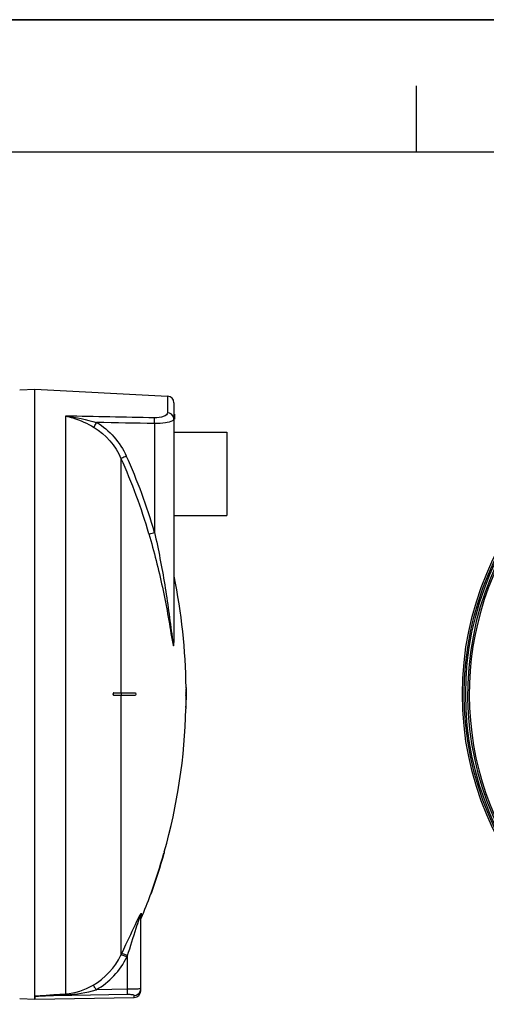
# Model space of a CAD drawing. Header units: millimetres. Extents: x 0 to 297, y 0 to 210.
# Tile 13 of 23: x 193 to 228, y 136 to 210. Entities that reach past the tile are written whole.
import ezdxf

# ---------------------------------------------------------------- set-up
doc = ezdxf.new("R2010")
doc.units = ezdxf.units.MM
doc.header["$LTSCALE"] = 16.335
doc.layers.get('0').update_dxf_attribs({"linetype": 'CONTINUOUS'})
doc.layers.add('08_SURFACES', color=7, linetype='CONTINUOUS')
doc.layers.add('AXES_REF', color=7, linetype='CONTINUOUS')

# ---------------------------------------------------------------- blocks, each defined once
blk = doc.blocks.new('MARGEA4_BL0', base_point=(148.514, 105.014))
at = {"color": 7, "linetype": 'Continuous'}
for p, q in [((297.014, 210.014), (0.014, 210.014)), ((222.764, 205.014), (222.764, 200.014)), ((287.014, 200.014), (10.014, 200.014))]:
    blk.add_line(p, q, dxfattribs=at)

msp = doc.modelspace()

# ---------------------------------------------------------------- linework, layer by layer
at = {"color": 7, "linetype": 'Continuous'}
for p, q in [((0, 210), (297, 210)), ((192.835, 182.099), (193.972, 182.159)), ((193.972, 182.159), (203.998, 181.634)), ((193.972, 136.378), (193.972, 182.159)), ((204.472, 181.134), (204.472, 163.29)), ((204.472, 180.259), (204.512, 180.259)), ((204.512, 180.259), (204.512, 179.9)), ((201.972, 136.79), (201.972, 142.443)), ((192.835, 136.219), (193.973, 136.159)), ((193.973, 136.374), (193.973, 136.159)), ((193.981, 136.159), (201.481, 136.29))]:
    msp.add_line(p, q, dxfattribs=at)
at = {"color": 9, "linetype": 'Continuous'}
for p, q in [((203.998, 181.634), (203.998, 180.371)), ((196.299, 180.126), (196.299, 136.554)), ((204.472, 180.159), (204.512, 180.159)), ((203.012, 179.555), (203.012, 171.354)), ((204.482, 163.243), (204.482, 168.049)), ((202.011, 142.631), (202.011, 142.263)), ((200.477, 139.473), (200.528, 139.577)), ((200.488, 139.496), (200.528, 139.577)), ((200.921, 139.336), (200.972, 139.441)), ((200.932, 139.359), (200.972, 139.441)), ((200.972, 136.909), (200.972, 139.441)), ((200.972, 136.909), (198.609, 136.867)), ((193.981, 136.374), (193.973, 136.374)), ((200.981, 136.501), (193.981, 136.374)), ((193.981, 136.159), (193.981, 136.374)), ((201.481, 136.29), (201.481, 136.442))]:
    msp.add_line(p, q, dxfattribs=at)
msp.add_lwpolyline([(204.482, 163.243), (204.48, 163.248), (204.478, 163.254), (204.477, 163.259), (204.475, 163.264), (204.474, 163.269), (204.473, 163.274), (204.473, 163.279), (204.472, 163.285), (204.472, 163.29)], dxfattribs=at)
at = {"color": 7, "linetype": 'Continuous'}
msp.add_lwpolyline([(193.972, 136.378), (193.972, 136.377), (193.972, 136.376), (193.973, 136.376), (193.973, 136.375), (193.973, 136.375), (193.973, 136.374)], dxfattribs=at)
for radius in [23.39, 23.14]:
    msp.add_circle((249.633, 159.159), radius, dxfattribs=at)
at = {"color": 9, "linetype": 'Continuous'}
msp.add_circle((249.633, 159.159), 23.258, dxfattribs=at)
at = {"color": 7, "linetype": 'Continuous'}
for centre, radius, start, end in [((249.633, 159.159), 23, 262.15697, 262.09551), ((203.972, 181.134), 0.5, 0, 87), ((201.472, 136.79), 0.5, 271, 360)]:
    msp.add_arc(centre, radius, start, end, dxfattribs=at)
at = {"color": 9, "linetype": 'Continuous'}
for centre, radius, start, end in [((249.633, 159.159), 22.878, 113.58727, 261.13404), ((162.284, 159.56), 41.961, 16.15947, 24.46631), ((162.25, 159.543), 42.439, 16.15947, 24.46631), ((201.476, 136.939), 0.496, 339.67205, 345.11442), ((201.473, 136.94), 0.5, 345.10838, 352.48322), ((201.481, 136.939), 0.491, 352.46954, 359.97748)]:
    msp.add_arc(centre, radius, start, end, dxfattribs=at)
for points in [[(202.994, 179.995), (200.762, 180.04), (198.53, 180.084), (196.299, 180.126)], [(196.299, 180.126), (197.091, 180.04), (197.877, 179.872), (198.64, 179.644)], [(204.456, 180.018), (204.405, 180.204), (204.191, 180.362), (203.998, 180.371)], [(204.472, 179.9), (204.472, 179.94), (204.467, 179.98), (204.456, 180.018)], [(198.443, 179.27), (199.334, 178.749), (200.057, 177.88), (200.477, 176.938)], [(198.64, 179.644), (199.614, 179.081), (200.412, 178.143), (200.878, 177.119)], [(203.012, 179.555), (201.554, 179.585), (200.097, 179.615), (198.64, 179.644)], [(201.972, 142.443), (201.972, 142.504), (201.979, 142.577), (202.023, 142.619)], [(201.808, 142.302), (201.84, 142.369), (201.874, 142.436), (201.909, 142.502)], [(201.85, 142.198), (201.864, 142.236), (201.877, 142.274), (201.892, 142.313)], [(198.375, 137.215), (199.273, 137.716), (200.031, 138.546), (200.477, 139.473)], [(198.609, 136.867), (199.595, 137.414), (200.429, 138.321), (200.921, 139.336)], [(196.299, 136.554), (197.023, 136.603), (197.741, 136.86), (198.375, 137.215)], [(196.318, 136.486), (197.091, 136.519), (197.865, 136.654), (198.609, 136.867)], [(201.481, 136.442), (201.669, 136.445), (201.876, 136.591), (201.941, 136.767)]]:
    msp.add_open_spline(points, degree=3, dxfattribs=at)
for points, knots in [([(196.299, 180.126), (196.483, 180.088), (197.232, 179.895), (197.94, 179.564), (198.443, 179.27)], [0, 0, 0, 0, 0.244546, 1, 1, 1, 1]), ([(203.998, 180.371), (203.998, 180.245), (203.584, 180.004), (203.241, 179.99), (202.994, 179.995)], [0, 0, 0, 0, 0.338359, 1, 1, 1, 1]), ([(203.012, 179.555), (203.012, 179.601), (203.012, 179.748), (203.013, 179.896), (202.994, 179.995)], [0, 0, 0, 0, 0.315006, 1, 1, 1, 1]), ([(204.36, 179.764), (204.202, 179.671), (203.74, 179.578), (203.287, 179.55), (203.012, 179.555)], [0, 0, 0, 0, 0.398951, 1, 1, 1, 1]), ([(204.472, 179.9), (204.472, 179.859), (204.426, 179.805), (204.377, 179.773), (204.36, 179.764)], [0, 0, 0, 0, 0.672409, 1, 1, 1, 1]), ([(198.443, 179.27), (198.452, 179.291), (198.513, 179.419), (198.582, 179.542), (198.64, 179.644)], [0, 0, 0, 0, 0.163359, 1, 1, 1, 1]), ([(200.477, 176.938), (200.495, 176.946), (200.628, 177.006), (200.762, 177.066), (200.878, 177.119)], [0, 0, 0, 0, 0.130533, 1, 1, 1, 1]), ([(202.587, 171.238), (202.606, 171.242), (202.748, 171.279), (202.889, 171.319), (203.012, 171.354)], [0, 0, 0, 0, 0.130961, 1, 1, 1, 1]), ([(202.587, 171.238), (202.971, 169.914), (203.479, 167.912), (204.013, 165.23), (204.22, 163.89), (204.336, 163.229)], [0, 0, 0, 0, 0.504256, 0.754524, 1, 1, 1, 1]), ([(203.012, 171.354), (203.301, 170.044), (203.819, 167.419), (204.166, 164.767), (204.335, 163.447)], [0, 0, 0, 0, 0.50198, 1, 1, 1, 1]), ([(204.335, 163.447), (204.349, 163.343), (204.365, 163.193), (204.404, 162.987), (204.404, 162.903), (204.447, 162.818), (204.461, 162.883), (204.463, 162.927), (204.473, 163.075), (204.472, 163.192), (204.472, 163.29)], [0, 0, 0, 0, 0.289186, 0.428032, 0.549631, 0.576949, 0.608227, 0.666713, 0.728782, 1, 1, 1, 1]), ([(204.336, 163.229), (204.361, 163.082), (204.475, 162.504), (204.482, 163.094), (204.482, 163.243)], [0, 0, 0, 0, 0.499253, 1, 1, 1, 1]), ([(201.909, 142.502), (201.923, 142.528), (201.932, 142.558), (202.011, 142.658), (202.011, 142.631)], [0, 0, 0, 0, 0.524126, 1, 1, 1, 1]), ([(200.528, 139.577), (200.638, 139.807), (201.071, 140.712), (201.479, 141.629), (201.808, 142.302)], [0, 0, 0, 0, 0.253428, 1, 1, 1, 1]), ([(200.972, 139.441), (201.194, 140.134), (201.482, 141.054), (201.773, 141.974), (201.85, 142.198)], [0, 0, 0, 0, 0.754541, 1, 1, 1, 1]), ([(201.892, 142.313), (201.901, 142.339), (201.923, 142.373), (201.943, 142.49), (201.972, 142.451), (201.972, 142.443)], [0, 0, 0, 0, 0.450156, 0.873177, 1, 1, 1, 1]), ([(200.972, 139.441), (200.878, 139.485), (200.743, 139.526), (200.572, 139.604), (200.528, 139.577)], [0, 0, 0, 0, 0.665943, 1, 1, 1, 1]), ([(200.921, 139.336), (200.827, 139.38), (200.693, 139.421), (200.522, 139.5), (200.477, 139.473)], [0, 0, 0, 0, 0.666101, 1, 1, 1, 1]), ([(198.609, 136.867), (198.563, 136.947), (198.486, 137.06), (198.415, 137.189), (198.375, 137.215)], [0, 0, 0, 0, 0.658849, 1, 1, 1, 1]), ([(201.821, 136.925), (201.768, 136.923), (201.485, 136.915), (201.202, 136.911), (200.972, 136.909)], [0, 0, 0, 0, 0.187344, 1, 1, 1, 1]), ([(200.981, 136.501), (200.98, 136.516), (200.977, 136.652), (200.974, 136.788), (200.972, 136.909)], [0, 0, 0, 0, 0.111817, 1, 1, 1, 1]), ([(201.972, 136.939), (201.972, 136.926), (201.891, 136.941), (201.859, 136.927), (201.821, 136.925)], [0, 0, 0, 0, 0.257499, 1, 1, 1, 1]), ([(193.972, 136.378), (194.154, 136.422), (194.543, 136.424), (195.315, 136.495), (195.905, 136.529), (196.299, 136.554)], [0, 0, 0, 0, 0.24121, 0.493287, 1, 1, 1, 1]), ([(193.981, 136.374), (193.983, 136.392), (194.057, 136.373), (194.133, 136.392), (194.267, 136.393), (194.409, 136.402), (194.606, 136.411), (194.849, 136.423), (195.241, 136.44), (195.73, 136.462), (196.122, 136.478), (196.318, 136.486)], [0, 0, 0, 0, 0.022608, 0.060539, 0.12087, 0.183961, 0.24645, 0.371879, 0.497414, 0.748649, 1, 1, 1, 1]), ([(196.318, 136.486), (196.315, 136.501), (196.324, 136.513), (196.301, 136.54), (196.3, 136.537)], [0, 0, 0, 0, 0.817511, 1, 1, 1, 1]), ([(201.481, 136.442), (201.481, 136.456), (201.415, 136.473), (201.271, 136.5), (201.101, 136.503), (200.981, 136.501)], [0, 0, 0, 0, 0.083923, 0.293432, 1, 1, 1, 1])]:
    msp.add_open_spline(points, degree=3, knots=knots, dxfattribs=at)
at = {"layer": '08_SURFACES', "color": 9, "linetype": 'Continuous'}
for p, q in [((200.477, 176.938), (200.477, 159.259)), ((200.477, 159.059), (200.477, 139.473)), ((200.495, 159.259), (200.495, 159.059)), ((205.39, 159.559), (205.41, 159.559)), ((205.381, 158.159), (205.401, 158.159)), ((203.741, 147.159), (203.72, 147.159)), ((202.771, 144.159), (202.75, 144.159))]:
    msp.add_line(p, q, dxfattribs=at)
at = {"layer": '08_SURFACES', "color": 7, "linetype": 'Continuous'}
for p, q in [((205.389, 159.659), (205.409, 159.659)), ((205.389, 159.659), (205.39, 159.559)), ((205.41, 159.559), (205.409, 159.659)), ((199.948, 159.259), (201.554, 159.259)), ((201.554, 159.059), (199.948, 159.059)), ((205.366, 159.259), (205.412, 159.259)), ((205.366, 159.059), (205.412, 159.059)), ((205.381, 158.159), (205.378, 158.059)), ((205.398, 158.059), (205.401, 158.159)), ((205.378, 158.059), (205.398, 158.059)), ((203.724, 147.172), (203.72, 147.159)), ((203.726, 147.178), (203.723, 147.171)), ((203.731, 147.198), (203.724, 147.172)), ((203.748, 147.259), (203.726, 147.178)), ((203.741, 147.159), (203.767, 147.251)), ((203.748, 147.259), (203.769, 147.259)), ((203.767, 147.251), (203.767, 147.25)), ((203.769, 147.258), (203.769, 147.259)), ((202.714, 144.06), (202.713, 144.059)), ((202.713, 144.059), (202.735, 144.059)), ((202.75, 144.159), (202.716, 144.066)), ((202.721, 144.079), (202.718, 144.072)), ((202.738, 144.069), (202.759, 144.126)), ((202.759, 144.126), (202.771, 144.159))]:
    msp.add_line(p, q, dxfattribs=at)
for points in [[(203.741, 147.159), (203.746, 147.177), (203.751, 147.194), (203.755, 147.21), (203.759, 147.224), (203.763, 147.236)], [(203.766, 147.246), (203.768, 147.253), (203.769, 147.258)], [(202.716, 144.066), (202.715, 144.062), (202.714, 144.06)], [(202.75, 144.159), (202.745, 144.146), (202.74, 144.133), (202.736, 144.12), (202.732, 144.109), (202.728, 144.098), (202.721, 144.079)], [(202.735, 144.059), (202.735, 144.06), (202.737, 144.065), (202.739, 144.072)], [(202.743, 144.082), (202.747, 144.094), (202.753, 144.108), (202.758, 144.124)], [(202.758, 144.124), (202.764, 144.141), (202.771, 144.159)]]:
    msp.add_lwpolyline(points, dxfattribs=at)
for radius, start, end in [(43.9, 0.65259, 11.68403), (43.9, 358.69474, 359.86949), (43.9, 0.13051, 0.52207), (43.92, 358.69534, 359.86954), (43.92, 0.13046, 0.52183), (43.92, 359.86954, 0.21743), (43.9, 344.27202, 358.56419), (43.9, 340.02034, 344.13634), (43.92, 340.02983, 344.14375), (43.9, 337.36465, 339.88146)]:
    msp.add_arc((161.492, 159.159), radius, start, end, dxfattribs=at)
msp.add_open_spline([(199.905, 159.244), (199.853, 159.207), (199.884, 159.059), (199.948, 159.059)], degree=3, dxfattribs=at)
for points, knots in [([(199.973, 159.059), (199.931, 159.059), (199.864, 159.159), (199.931, 159.259), (199.973, 159.259)], [0, 0, 0, 0, 0.499745, 1, 1, 1, 1]), ([(199.948, 159.259), (199.941, 159.259), (199.925, 159.256), (199.912, 159.249), (199.905, 159.244)], [0, 0, 0, 0, 0.468451, 1, 1, 1, 1]), ([(201.554, 159.259), (201.566, 159.259), (201.605, 159.216), (201.592, 159.151), (201.582, 159.059), (201.554, 159.059)], [0, 0, 0, 0, 0.16587, 0.630215, 1, 1, 1, 1]), ([(205.363, 159.196), (205.363, 159.166), (205.376, 159.135), (205.351, 159.059), (205.366, 159.059)], [0, 0, 0, 0, 0.652772, 1, 1, 1, 1]), ([(205.366, 159.259), (205.36, 159.259), (205.37, 159.224), (205.363, 159.211), (205.363, 159.196)], [0, 0, 0, 0, 0.286516, 1, 1, 1, 1]), ([(205.386, 159.059), (205.376, 159.059), (205.393, 159.113), (205.376, 159.159), (205.393, 159.205), (205.376, 159.259), (205.386, 159.259)], [0, 0, 0, 0, 0.156581, 0.500104, 0.843522, 1, 1, 1, 1])]:
    msp.add_open_spline(points, degree=3, knots=knots, dxfattribs=at)
at = {"layer": 'AXES_REF', "color": 7, "linetype": 'Continuous'}
for p, q in [((204.512, 178.919), (208.472, 178.919)), ((208.472, 178.919), (208.472, 172.619)), ((204.472, 172.619), (208.472, 172.619))]:
    msp.add_line(p, q, dxfattribs=at)

# ---------------------------------------------------------------- block references
at = {"color": 2, "linetype": 'Continuous'}
msp.add_blockref('MARGEA4_BL0', (148.514, 105.014), dxfattribs=at)

doc.saveas('drawing.dxf')
